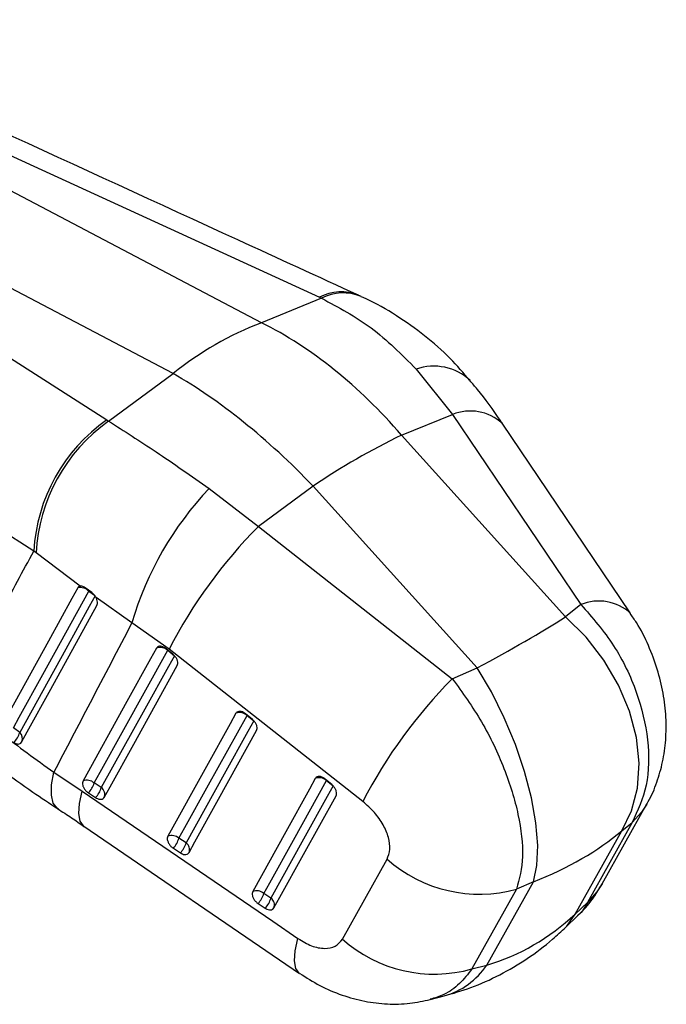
# Model space of a CAD drawing. Extents: x 55 to 332, y 12 to 285.
# Tile 3 of 36: x 173 to 201, y 12 to 54. Entities that reach past the tile are written whole.
import ezdxf

# ---------------------------------------------------------------- set-up
doc = ezdxf.new("R2010")
doc.units = 0
doc.layers.get('0').update_dxf_attribs({"linetype": 'CONTINUOUS'})

msp = doc.modelspace()

# ---------------------------------------------------------------- linework, layer by layer
at = {"color": 7, "linetype": 'CONTINUOUS'}
for p, q in [((160.5116, 53.5577), (186.1082, 41.7937)), ((183.6521, 40.7142), (159.6483, 53.3499)), ((179.9179, 38.5584), (155.914, 51.1942)), ((155.3059, 50.5525), (177.1027, 36.5949)), ((186.2009, 41.7509), (183.6521, 40.7142)), ((186.1082, 41.7937), (186.2009, 41.7509)), ((187.8714, 41.8269), (187.715, 41.8997)), ((177.1821, 36.5444), (179.9179, 38.5584)), ((190.203, 38.7486), (191.7427, 36.8259)), ((189.5846, 35.9481), (191.7427, 36.8259)), ((191.7427, 36.8259), (197.1802, 28.7718)), ((177.1027, 36.5949), (177.1821, 36.5444)), ((196.5298, 28.246), (189.5846, 35.9481)), ((181.4447, 33.6925), (183.5294, 32.0845)), ((185.8457, 33.7897), (183.5294, 32.0845)), ((192.7909, 26.0876), (185.8457, 33.7897)), ((174.0147, 31.0358), (172.1754, 32.2071)), ((183.5294, 32.0845), (191.7354, 25.6286)), ((174.1152, 30.9581), (174.0147, 31.0358)), ((175.9845, 29.55), (174.1152, 30.9581)), ((176.4682, 29.2777), (176.1867, 29.4823)), ((178.1692, 27.9978), (176.6498, 29.0653)), ((197.1802, 28.7718), (196.5298, 28.246)), ((179.7419, 26.8786), (178.1692, 27.9978)), ((179.9073, 26.662), (179.6239, 26.8945)), ((179.6836, 26.8329), (179.9669, 26.6003)), ((187.9472, 20.4225), (179.7419, 26.8786)), ((191.7354, 25.6286), (192.7909, 26.0876)), ((183.2688, 23.903), (182.9854, 24.1356)), ((183.0451, 24.074), (183.3284, 23.8414)), ((173.4175, 23.3455), (173.1495, 23.5461)), ((174.8625, 21.6623), (176.0686, 20.8586)), ((186.6301, 21.1441), (186.3468, 21.3766)), ((186.4065, 21.315), (186.6898, 21.0825)), ((176.8726, 21.0111), (176.5698, 21.2086)), ((176.3309, 20.7857), (176.6337, 20.5882)), ((198.0858, 16.9362), (199.9762, 20.3213)), ((176.1372, 19.3815), (185.27, 13.1391)), ((199.3448, 19.5327), (197.4544, 16.1476)), ((198.9074, 19.1791), (199.3448, 19.5327)), ((180.4646, 18.668), (180.1618, 18.8655)), ((196.9342, 15.6464), (198.9074, 19.1791)), ((179.9228, 18.4426), (180.2256, 18.2451)), ((187.0809, 14.5945), (188.9723, 17.9819)), ((194.4588, 16.7121), (192.5663, 13.3257)), ((193.1953, 13.488), (195.1686, 17.0207)), ((195.1686, 17.0207), (194.4588, 16.7121)), ((184.0566, 16.325), (183.7538, 16.5225)), ((183.5149, 16.0996), (183.8177, 15.9021)), ((197.4544, 16.1476), (196.9342, 15.6464)), ((196.5444, 15.0978), (197.04, 15.5752)), ((192.5663, 13.3257), (193.1953, 13.488)), ((190.8007, 12.0301), (191.3959, 12.1837))]:
    msp.add_line(p, q, dxfattribs=at)
at = {"color": 8, "linetype": 'CONTINUOUS'}
for p, q in [((176.3408, 29.3383), (176.345, 29.3749)), ((176.3408, 29.3383), (176.5836, 29.1641)), ((179.6883, 26.8423), (179.6836, 26.8329)), ((183.0498, 24.0834), (183.0451, 24.074)), ((186.4112, 21.3244), (186.4065, 21.315))]:
    msp.add_line(p, q, dxfattribs=at)
at = {"color": 7, "linetype": 'CONTINUOUS', "flags": 128}
for points in [[(199.2849, 28.3984), (199.268, 28.4236), (193.8478, 36.4521)], [(175.8741, 29.4751), (175.6269, 29.0266), (174.6311, 27.2202), (172.6832, 23.6859)], [(173.1495, 23.5461), (173.3984, 23.9979), (174.394, 25.8051), (176.3408, 29.3383)], [(176.613, 29.1429), (176.3639, 28.691), (175.3674, 26.8833), (173.4175, 23.3455)], [(173.4881, 22.936), (173.7335, 23.3809), (174.7309, 25.1884), (176.6873, 28.7334)], [(198.9074, 19.1791), (199.3277, 20.0315), (199.5755, 20.9956), (199.6434, 22.0424), (199.5292, 23.1404), (199.2365, 24.2567), (198.774, 25.3577), (198.1556, 26.4102), (197.4, 27.3827), (196.5298, 28.246)], [(179.2119, 26.9207), (178.9615, 26.4685), (177.9601, 24.6597), (176.0982, 21.2965)], [(176.5698, 21.2086), (176.8202, 21.6608), (177.8216, 23.4697), (179.6836, 26.8329)], [(179.9669, 26.6003), (179.7166, 26.1481), (178.7152, 24.3392), (176.8726, 21.0111)], [(176.9945, 20.5997), (177.2448, 21.0519), (178.2462, 22.8607), (180.0887, 26.1888)], [(195.1686, 17.0207), (195.3163, 17.7158), (195.3521, 18.5575), (195.2751, 19.5206), (195.0873, 20.5762), (194.7946, 21.6925), (194.4057, 22.8359), (193.9323, 23.9721), (193.3886, 25.067), (192.7909, 26.0876)], [(182.5734, 24.1618), (182.3231, 23.7096), (181.3218, 21.9009), (179.6901, 18.9533)], [(180.1618, 18.8655), (180.4121, 19.3177), (181.4134, 21.1265), (183.0451, 24.074)], [(183.3284, 23.8414), (183.0781, 23.3892), (182.0768, 21.5805), (180.4646, 18.668)], [(180.5864, 18.2566), (180.8367, 18.7087), (181.838, 20.5175), (183.4502, 23.4299)], [(185.9348, 21.4029), (185.6845, 20.9507), (184.6834, 19.1421), (183.2821, 16.6102)], [(183.7538, 16.5225), (184.0041, 16.9746), (185.0051, 18.7833), (186.4065, 21.315)], [(186.6898, 21.0825), (186.4396, 20.6303), (185.4385, 18.8217), (184.0566, 16.325)], [(176.0686, 20.8586), (184.1288, 15.3486), (185.2014, 14.6154)], [(184.1785, 15.9135), (184.4287, 16.3656), (185.4297, 18.1743), (186.8115, 20.671)]]:
    msp.add_lwpolyline(points, dxfattribs=at)
at = {"color": 8, "linetype": 'CONTINUOUS', "flags": 128}
for points in [[(175.0433, 20.1103), (175.0012, 20.1391), (174.8373, 20.357), (174.7585, 20.6904), (174.767, 21.1297), (174.8625, 21.6623)], [(176.1365, 19.3814), (176.1211, 19.3925), (175.9752, 19.596), (175.9172, 19.9149), (175.9486, 20.3398), (176.0686, 20.8586)], [(199.9742, 20.3178), (199.7499, 19.9742), (199.3448, 19.5327)], [(198.0859, 16.9362), (197.8594, 16.5889), (197.4544, 16.1476)], [(196.5446, 15.098), (196.5904, 15.1438), (196.9342, 15.6464)], [(185.269, 13.1393), (185.2541, 13.1501), (185.1082, 13.3535), (185.0501, 13.6721), (185.0815, 14.0968), (185.2014, 14.6154)]]:
    msp.add_lwpolyline(points, dxfattribs=at)
at = {"color": 8, "linetype": 'CONTINUOUS'}
for centre, radius, start, end in [((187.0246, 40.085), 1.939, 67.68561, 118.2032), ((187.1177, 40.0123), 1.9655, 67.4097, 117.80371), ((190.9476, 36.6112), 2.2634, 46.80715, 109.20491), ((192.4996, 34.974), 2.0006, 47.64258, 112.23074), ((197.9371, 26.9238), 1.997, 47.47699, 112.27274), ((173.2084, 23.0962), 0.3253, 335.71694, 50.00546), ((190.5277, 15.275), 3.2109, 285.68761, 326.18399)]:
    msp.add_arc(centre, radius, start, end, dxfattribs=at)
at = {"color": 7, "linetype": 'CONTINUOUS'}
for centre, radius, start, end in [((188.5583, 27.9034), 13.7181, 110.95534, 129.03929), ((181.2859, 30.634), 7.2823, 125.06038, 176.83725), ((181.4166, 30.5847), 7.3109, 125.39425, 177.0719), ((202.167, 9.8348), 28.9865, 115.72662, 124.26801), ((191.5538, 24.0888), 13.9437, 136.46833, 163.71918), ((198.561, 17.1678), 21.1768, 135.21992, 152.70586), ((175.9913, 29.0103), 0.4794, 43.18095, 104.15072), ((179.3763, 26.4935), 0.4578, 47.84634, 111.04709), ((206.7589, 10.7157), 21.1684, 135.21159, 152.70638), ((182.7378, 23.7346), 0.4578, 47.84549, 111.0494), ((172.5794, 23.5778), 0.8698, 311.93986, 344.5063), ((176.2626, 20.8692), 0.4578, 47.8508, 111.0536), ((186.0992, 20.9756), 0.4578, 47.84639, 111.05062), ((175.4805, 21.5452), 1.1401, 318.23146, 342.83196), ((175.7832, 21.3477), 1.1402, 318.23311, 342.83066), ((176.6781, 20.7297), 0.3421, 337.65199, 55.33693), ((179.8546, 18.5261), 0.4578, 47.85267, 111.05754), ((179.0725, 19.202), 1.14, 318.23256, 342.8341), ((179.3753, 19.0045), 1.14, 318.2329, 342.83421), ((180.27, 18.3866), 0.3421, 337.65303, 55.33742), ((192.8766, 22.364), 5.8691, 228.29943, 285.63866), ((183.4466, 16.1831), 0.4578, 47.85541, 111.06414), ((182.6645, 16.8589), 1.14, 318.23578, 342.83637), ((182.9673, 16.6614), 1.14, 318.23619, 342.83677), ((183.862, 16.0436), 0.3421, 337.65231, 55.33981), ((190.9841, 18.9773), 5.8689, 228.31249, 285.63934)]:
    msp.add_arc(centre, radius, start, end, dxfattribs=at)
for centre, major_axis, ratio, start_param, end_param in [((182.3359, 24.4376), (-7.3834, 16.8817), 0.6712032, 5.1400174, 5.6082048), ((182.3359, 24.4376), (-10.649, 15.0355), 0.4711444, 5.0214004, 5.4895879), ((184.9742, 24.4301), (14.56, 6.5708), 0.122315, 5.2229907, 5.5720565), ((184.9742, 24.4301), (16.2986, -1.0326), 0.5449096, 5.4221601, 5.771226), ((187.579, 29.0935), (-6.7085, 15.2034), 0.7461178, 3.0477796, 3.3968455)]:
    msp.add_ellipse(centre, major_axis=major_axis, ratio=ratio, start_param=start_param, end_param=end_param, dxfattribs=at)
for points, knots in [([(187.76, 41.8792), (186.0592, 42.6604), (177.5888, 46.5512), (169.1231, 50.4439), (162.3572, 53.555)], [0, 0, 0, 0, 0.2007957, 1, 1, 1, 1]), ([(186.2009, 41.7509), (186.9197, 41.3679), (188.3799, 40.5899), (189.5891, 39.3687), (190.203, 38.7486)], [0, 0, 0, 0, 0.492279, 1, 1, 1, 1]), ([(192.4833, 38.2604), (192.2093, 38.5793), (191.6187, 39.2668), (190.5693, 40.1879), (189.3707, 41.031), (188.4574, 41.5761), (187.9343, 41.7908), (187.8683, 41.8179)], [0, 0, 0, 0, 0.2128775, 0.458976, 0.7092623, 0.9632772, 1, 1, 1, 1]), ([(193.8469, 36.4494), (193.8213, 36.4885), (193.4894, 36.9952), (193.0428, 37.6119), (192.5902, 38.1338), (192.4862, 38.2537)], [0, 0, 0, 0, 0.0605859, 0.7841931, 1, 1, 1, 1]), ([(177.1821, 36.5444), (177.8393, 36.1259), (179.1743, 35.2756), (180.6801, 34.2256), (181.4447, 33.6925)], [0, 0, 0, 0, 0.492279, 1, 1, 1, 1]), ([(170.7215, 24.9788), (171.3582, 26.1485), (172.4564, 28.1663), (173.5536, 30.1867), (174.0147, 31.0358)], [0, 0, 0, 0, 0.579719, 1, 1, 1, 1]), ([(175.9845, 29.55), (175.9637, 29.5453), (175.9175, 29.5348), (175.8895, 29.4963), (175.8741, 29.4751)], [0, 0, 0, 0, 0.4504915, 1, 1, 1, 1]), ([(176.1867, 29.4823), (176.1561, 29.5014), (176.0927, 29.5411), (176.0242, 29.5534), (175.9904, 29.5505), (175.9845, 29.55)], [0, 0, 0, 0, 0.4349785, 0.900753, 1, 1, 1, 1]), ([(176.6498, 29.0653), (176.6269, 29.1027), (176.5811, 29.1774), (176.5125, 29.2445), (176.4743, 29.2732), (176.4682, 29.2777)], [0, 0, 0, 0, 0.4572614, 0.9144493, 1, 1, 1, 1]), ([(176.6873, 28.7334), (176.6975, 28.7593), (176.7183, 28.8126), (176.7088, 28.9213), (176.6789, 29.0092), (176.6544, 29.0564), (176.6498, 29.0653)], [0, 0, 0, 0, 0.29763209, 0.61261259, 0.92728721, 1, 1, 1, 1]), ([(197.1802, 28.7718), (197.6684, 28.2107), (198.6347, 27.1), (199.6025, 25.0671), (200.0856, 23.014), (200.0532, 21.0468), (199.5804, 20.0363), (199.3448, 19.5327)], [0, 0, 0, 0, 0.2028593, 0.4015609, 0.5986205, 0.7999995, 1, 1, 1, 1]), ([(199.9651, 20.3186), (199.9881, 20.3541), (200.1722, 20.6388), (200.4068, 21.2382), (200.6641, 22.1091), (200.7906, 23.0369), (200.7993, 24.0119), (200.6795, 25.0198), (200.4316, 26.0428), (200.0492, 27.0486), (199.6627, 27.8414), (199.3609, 28.2607), (199.2707, 28.3862)], [0, 0, 0, 0, 0.0149779, 0.1201529, 0.2265815, 0.3381144, 0.4512305, 0.5708589, 0.6934292, 0.8169785, 0.9452226, 1, 1, 1, 1]), ([(178.1692, 27.9978), (177.5786, 26.8676), (176.4753, 24.7566), (175.3741, 22.6439), (174.8625, 21.6623)], [0, 0, 0, 0, 0.5353793, 1, 1, 1, 1]), ([(179.6239, 26.8945), (179.5952, 26.9157), (179.5319, 26.9623), (179.428, 27.0013), (179.3284, 27.0066), (179.253, 26.9777), (179.2244, 26.938), (179.2119, 26.9207)], [0, 0, 0, 0, 0.1801807, 0.3974954, 0.6148182, 0.8321312, 1, 1, 1, 1]), ([(180.0887, 26.1888), (180.0889, 26.1892), (180.1025, 26.2141), (180.1183, 26.2736), (180.1048, 26.3807), (180.0559, 26.494), (179.9856, 26.5917), (179.9302, 26.6415), (179.9073, 26.662)], [0, 0, 0, 0, 0.0030798, 0.215172, 0.4272632, 0.6393548, 0.8514438, 1, 1, 1, 1]), ([(191.7354, 25.6286), (192.1649, 25.0336), (193.0151, 23.8559), (193.9782, 21.8203), (194.5849, 19.8385), (194.7996, 18.014), (194.5721, 17.1451), (194.4588, 16.7121)], [0, 0, 0, 0, 0.2028593, 0.4015609, 0.5986205, 0.7999995, 1, 1, 1, 1]), ([(170.7215, 24.9788), (171.3439, 24.4187), (172.6029, 23.2859), (174.1037, 22.2075), (174.8625, 21.6623)], [0, 0, 0, 0, 0.4943866, 1, 1, 1, 1]), ([(182.9854, 24.1356), (182.9567, 24.1567), (182.8934, 24.2034), (182.7895, 24.2424), (182.6899, 24.2477), (182.6144, 24.2188), (182.5858, 24.1791), (182.5734, 24.1618)], [0, 0, 0, 0, 0.1801914, 0.3975031, 0.6148238, 0.832136, 1, 1, 1, 1]), ([(183.4502, 23.4299), (183.4605, 23.4573), (183.4812, 23.512), (183.4663, 23.6205), (183.4184, 23.7333), (183.348, 23.8319), (183.2921, 23.8821), (183.2688, 23.903)], [0, 0, 0, 0, 0.2120972, 0.4241926, 0.6362877, 0.8483785, 1, 1, 1, 1]), ([(171.3916, 22.7769), (171.8013, 22.4467), (172.6173, 21.7891), (173.8454, 20.8954), (174.6832, 20.3477), (175.044, 20.1118)], [0, 0, 0, 0, 0.3648016, 0.7264399, 1, 1, 1, 1]), ([(173.1607, 22.9309), (173.1927, 22.9106), (173.258, 22.8693), (173.3542, 22.8519), (173.4357, 22.8718), (173.4741, 22.9109), (173.4878, 22.9357), (173.4881, 22.936)], [0, 0, 0, 0, 0.2420188, 0.4928375, 0.7442059, 0.9961987, 1, 1, 1, 1]), ([(176.0982, 21.2965), (176.0881, 21.2701), (176.0675, 21.2164), (176.0811, 21.1096), (176.1278, 20.9964), (176.2052, 20.8886), (176.279, 20.8208), (176.3224, 20.7914), (176.3309, 20.7857)], [0, 0, 0, 0, 0.18582317, 0.37779161, 0.56976457, 0.76172688, 0.95370285, 1, 1, 1, 1]), ([(186.3468, 21.3766), (186.3181, 21.3978), (186.2547, 21.4444), (186.1508, 21.4834), (186.0513, 21.4887), (185.9758, 21.4598), (185.9472, 21.4202), (185.9348, 21.4029)], [0, 0, 0, 0, 0.180211, 0.3975284, 0.6148327, 0.8321512, 1, 1, 1, 1]), ([(186.8115, 20.671), (186.8215, 20.6967), (186.8419, 20.7497), (186.8292, 20.8557), (186.783, 20.9684), (186.7126, 21.0695), (186.6551, 21.1215), (186.6301, 21.1441)], [0, 0, 0, 0, 0.2010784, 0.4131635, 0.6252463, 0.8373319, 1, 1, 1, 1]), ([(176.6337, 20.5882), (176.66, 20.5728), (176.7221, 20.5367), (176.8203, 20.5124), (176.9132, 20.5223), (176.9687, 20.5589), (176.989, 20.591), (176.9945, 20.5997)], [0, 0, 0, 0, 0.17946302, 0.42292601, 0.66639227, 0.90986091, 1, 1, 1, 1]), ([(175.0303, 20.1144), (175.2261, 19.9893), (175.5963, 19.7527), (175.9616, 19.4936), (176.1337, 19.3715)], [0, 0, 0, 0, 0.5288974, 1, 1, 1, 1]), ([(188.9723, 17.9819), (189.023, 18.1133), (189.1246, 18.3761), (189.0547, 18.8983), (188.8239, 19.4437), (188.4474, 19.9829), (188.1163, 20.2739), (187.9472, 20.4225)], [0, 0, 0, 0, 0.1973261, 0.3948328, 0.589882, 0.790498, 1, 1, 1, 1]), ([(179.6901, 18.9533), (179.68, 18.927), (179.6595, 18.8733), (179.673, 18.7665), (179.7198, 18.6533), (179.7972, 18.5455), (179.871, 18.4777), (179.9144, 18.4483), (179.9228, 18.4426)], [0, 0, 0, 0, 0.1858177, 0.3777879, 0.5697593, 0.7617322, 0.9537013, 1, 1, 1, 1]), ([(180.2256, 18.2451), (180.2519, 18.2298), (180.314, 18.1936), (180.4122, 18.1693), (180.5051, 18.1792), (180.5606, 18.2158), (180.5809, 18.2479), (180.5864, 18.2566)], [0, 0, 0, 0, 0.1791975, 0.4226579, 0.6661209, 0.9095885, 1, 1, 1, 1]), ([(197.0299, 15.5867), (197.1009, 15.6496), (197.393, 15.9081), (197.7499, 16.3642), (197.9816, 16.7806), (198.0705, 16.9404)], [0, 0, 0, 0, 0.1653991, 0.6798285, 1, 1, 1, 1]), ([(183.2821, 16.6102), (183.272, 16.5839), (183.2515, 16.5303), (183.265, 16.4236), (183.3117, 16.3104), (183.3891, 16.2026), (183.4629, 16.1347), (183.5064, 16.1053), (183.5149, 16.0996)], [0, 0, 0, 0, 0.1855088, 0.3774803, 0.5694501, 0.7614182, 0.9533863, 1, 1, 1, 1]), ([(183.8177, 15.9021), (183.8219, 15.8994), (183.8613, 15.8741), (183.9392, 15.8388), (184.0418, 15.8257), (184.1284, 15.8485), (184.1619, 15.892), (184.1785, 15.9135)], [0, 0, 0, 0, 0.0290881, 0.2726957, 0.5162894, 0.7599055, 1, 1, 1, 1]), ([(197.4544, 16.1476), (197.3508, 15.9465), (197.2369, 15.7254), (197.0506, 15.5944), (197.0338, 15.5825)], [0, 0, 0, 0, 0.9096478, 1, 1, 1, 1]), ([(191.3959, 12.1837), (191.7717, 12.2931), (192.5777, 12.5279), (193.7562, 13.0595), (194.9178, 13.7481), (195.8414, 14.4448), (196.3588, 14.9254), (196.5444, 15.0978)], [0, 0, 0, 0, 0.1970065, 0.4224936, 0.647467, 0.8735015, 1, 1, 1, 1]), ([(185.2014, 14.6154), (185.3931, 14.5012), (185.777, 14.2727), (186.3336, 14.1679), (186.8095, 14.2556), (186.989, 14.4797), (187.0809, 14.5945)], [0, 0, 0, 0, 0.2534149, 0.5073704, 0.7476439, 1, 1, 1, 1]), ([(185.274, 13.1408), (185.5539, 12.9617), (186.1243, 12.5968), (187.0547, 12.2033), (188.016, 11.9379), (188.9815, 11.823), (189.9164, 11.8409), (190.5122, 11.9719), (190.797, 12.0345)], [0, 0, 0, 0, 0.1702877, 0.3469967, 0.5193333, 0.68517, 0.8494574, 1, 1, 1, 1])]:
    msp.add_open_spline(points, degree=3, knots=knots, dxfattribs=at)
at = {"color": 8, "linetype": 'CONTINUOUS'}
msp.add_open_spline([(192.5663, 13.3257), (192.3966, 13.1075), (192.052, 12.6644), (191.4447, 12.2375), (190.9935, 12.1014), (190.7959, 12.0418)], degree=3, knots=[0, 0, 0, 0, 0.3527689, 0.7164673, 1, 1, 1, 1], dxfattribs=at)

doc.saveas('drawing.dxf')
